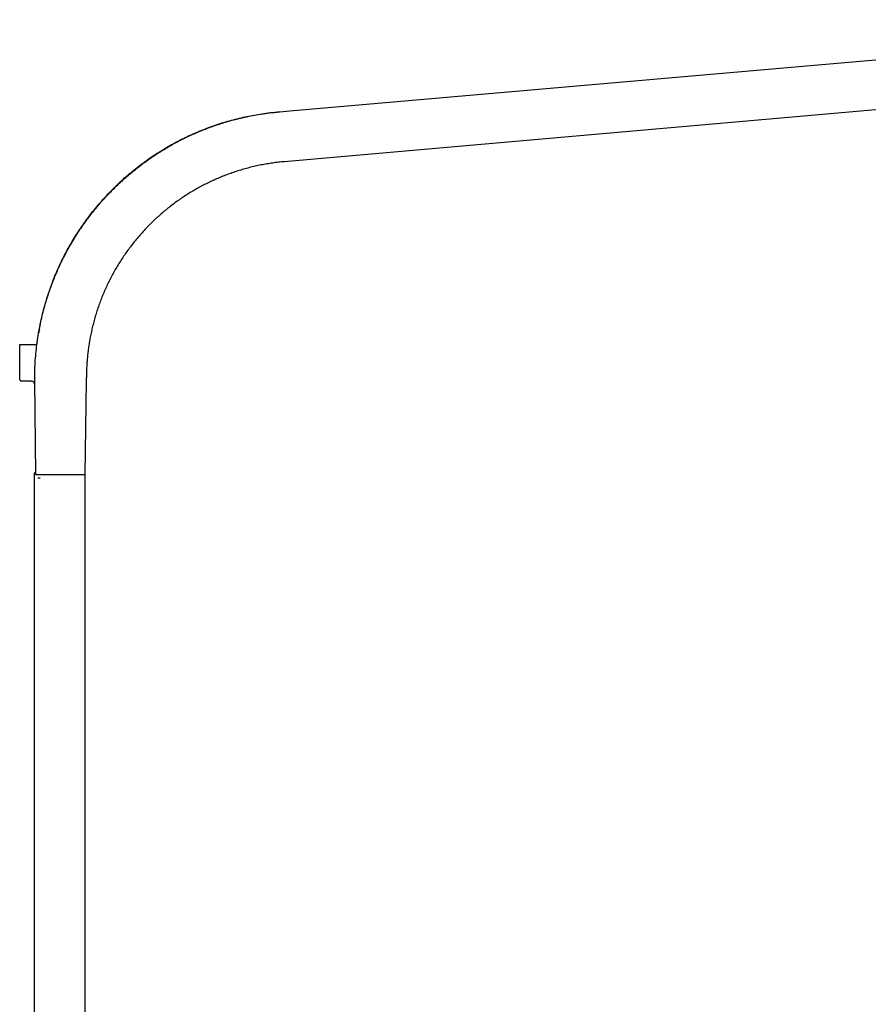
# Model space of a CAD drawing. Header units: millimetres. Extents: x 8 to 1894, y 12 to 2723.
# Tile 149 of 152: x 1385 to 1639, y 2425 to 2720. Entities that reach past the tile are written whole.
import ezdxf

# ---------------------------------------------------------------- set-up
doc = ezdxf.new("R2010")
doc.units = ezdxf.units.MM

msp = doc.modelspace()

# ---------------------------------------------------------------- linework, layer by layer
at = {"color": 7, "linetype": 'Continuous', "lineweight": 30}
for p, q in [((1465.78, 2693.06), (1778.28, 2720.4)), ((1755.14, 2703.32), (1464.1, 2677.85)), ((1459.4, 2692.5), (1459.91, 2692.54)), ((1459.91, 2692.54), (1462.47, 2692.77)), ((1461.94, 2692.72), (1462.16, 2692.75)), ((1462.16, 2692.75), (1462.49, 2692.78)), ((1462.49, 2692.77), (1462.77, 2692.79)), ((1462.79, 2692.79), (1465.78, 2693.06)), ((1384.76, 2612.6), (1384.76, 2623.1)), ((1384.76, 2623.1), (1385.26, 2623.1)), ((1385.26, 2623.1), (1388.92, 2623.1)), ((1389.93, 2623.1), (1389.97, 2623.34)), ((1388.28, 2612.1), (1385.26, 2612.1)), ((1388.28, 2612.1), (1388.32, 2612.1)), ((1388.28, 2612.1), (1388.28, 2612.1)), ((1388.28, 2612.1), (1388.45, 2612.08)), ((1389.26, 2612.1), (1389.26, 2613.1)), ((1389.61, 2584.1), (1389.26, 2612.1)), ((1404.42, 2584.1), (1404.76, 2612.1)), ((1404.76, 2612.1), (1404.76, 2613.1)), ((1389.25, 2116.26), (1389.25, 2584.5)), ((1389.55, 2584.8), (1389.59, 2584.8)), ((1390.23, 2583.1), (1390.86, 2583.1)), ((1391.2, 2584.1), (1401.51, 2584.1)), ((1404.25, 2584.1), (1404.25, 2116.26))]:
    msp.add_line(p, q, dxfattribs=at)
at = {"color": 7, "linetype": 'Continuous', "lineweight": 30, "flags": 128}
msp.add_lwpolyline([(1389.55, 2584.8), (1389.55, 2584.8)], dxfattribs=at)
at = {"color": 7, "linetype": 'Continuous', "lineweight": 30}
for centre, radius, start, end in [((1459.41, 2692.35), 0.15, 95, 146.7015), ((1385.26, 2612.6), 0.5, 180, 270), ((1388.28, 2611.1), 1, 0.7, 90), ((1389.55, 2584.5), 0.3, 90, 180)]:
    msp.add_arc(centre, radius, start, end, dxfattribs=at)
for points, knots in [([(1390.74, 2628.11), (1390.9, 2628.91), (1391.22, 2630.49), (1391.78, 2632.85), (1392.41, 2635.18), (1393.1, 2637.49), (1393.87, 2639.77), (1394.69, 2641.99), (1395.56, 2644.14), (1396.47, 2646.22), (1397.44, 2648.28), (1398.48, 2650.32), (1399.59, 2652.36), (1400.78, 2654.42), (1402.06, 2656.47), (1403.41, 2658.49), (1404.82, 2660.47), (1406.3, 2662.42), (1407.81, 2664.28), (1409.34, 2666.07), (1410.88, 2667.77), (1412.46, 2669.42), (1414.09, 2671.02), (1415.8, 2672.6), (1417.59, 2674.17), (1419.46, 2675.71), (1421.37, 2677.18), (1423.32, 2678.6), (1425.32, 2679.95), (1427.31, 2681.22), (1429.3, 2682.41), (1431.29, 2683.51), (1433.31, 2684.56), (1435.37, 2685.56), (1437.5, 2686.52), (1439.71, 2687.43), (1441.97, 2688.3), (1444.26, 2689.09), (1446.56, 2689.81), (1448.89, 2690.45), (1451.18, 2691.02), (1453.45, 2691.51), (1455.69, 2691.92), (1457.94, 2692.27), (1460.21, 2692.56), (1461.73, 2692.7), (1462.49, 2692.77)], [0, 0, 0, 0, 0.023445, 0.046796, 0.070076, 0.093305, 0.116505, 0.139698, 0.161578, 0.183488, 0.205447, 0.227472, 0.24958, 0.272837, 0.296138, 0.319507, 0.342965, 0.366534, 0.390183, 0.412386, 0.434496, 0.456531, 0.47851, 0.50045, 0.523904, 0.547264, 0.570553, 0.593791, 0.617001, 0.640203, 0.662093, 0.684014, 0.705984, 0.728021, 0.750143, 0.773617, 0.796997, 0.820303, 0.843558, 0.866784, 0.890001, 0.911904, 0.933837, 0.955819, 0.977867, 1, 1, 1, 1]), ([(1390.94, 2629.1), (1391.2, 2630.26), (1391.71, 2632.6), (1392.69, 2636.08), (1393.83, 2639.56), (1395.13, 2643), (1396.61, 2646.41), (1398.25, 2649.78), (1400.06, 2653.08), (1402.04, 2656.31), (1404.17, 2659.46), (1406.45, 2662.51), (1408.88, 2665.45), (1411.46, 2668.27), (1414.16, 2670.97), (1416.98, 2673.53), (1419.91, 2675.95), (1422.94, 2678.22), (1426.05, 2680.33), (1429.25, 2682.29), (1432.5, 2684.08), (1435.81, 2685.7), (1439.16, 2687.15), (1442.54, 2688.44), (1445.93, 2689.57), (1449.33, 2690.53), (1452.72, 2691.33), (1456.1, 2691.98), (1459.45, 2692.48), (1461.68, 2692.69), (1462.79, 2692.79)], [0, 0, 0, 0, 0.034726, 0.069844, 0.105326, 0.141138, 0.177247, 0.213615, 0.250206, 0.286981, 0.323901, 0.360924, 0.398009, 0.435115, 0.4722, 0.509222, 0.546139, 0.582911, 0.619496, 0.655858, 0.691959, 0.727763, 0.763239, 0.798355, 0.833083, 0.867394, 0.901263, 0.934667, 0.967585, 1, 1, 1, 1]), ([(1464.1, 2677.85), (1463.52, 2677.8), (1462.36, 2677.69), (1460.63, 2677.46), (1458.88, 2677.19), (1457.12, 2676.87), (1455.36, 2676.49), (1453.62, 2676.07), (1451.88, 2675.6), (1450.14, 2675.07), (1448.46, 2674.52), (1446.86, 2673.94), (1445.32, 2673.33), (1443.78, 2672.69), (1442.26, 2672), (1440.74, 2671.27), (1439.24, 2670.49), (1437.75, 2669.68), (1436.28, 2668.82), (1434.82, 2667.92), (1433.39, 2666.98), (1431.97, 2665.99), (1430.58, 2664.97), (1429.21, 2663.91), (1427.87, 2662.81), (1426.56, 2661.67), (1425.25, 2660.48), (1423.96, 2659.23), (1422.68, 2657.93), (1421.44, 2656.58), (1420.24, 2655.21), (1419.08, 2653.8), (1417.97, 2652.39), (1416.92, 2650.96), (1415.93, 2649.54), (1414.98, 2648.09), (1414.07, 2646.62), (1413.2, 2645.13), (1412.37, 2643.63), (1411.59, 2642.1), (1410.83, 2640.54), (1410.11, 2638.94), (1409.43, 2637.31), (1408.8, 2635.66), (1408.21, 2634.01), (1407.67, 2632.35), (1407.18, 2630.69), (1406.74, 2629.02), (1406.34, 2627.36), (1405.99, 2625.69), (1405.68, 2624.03), (1405.42, 2622.38), (1405.21, 2620.76), (1405.04, 2619.18), (1404.92, 2617.65), (1404.83, 2616.12), (1404.77, 2614.61), (1404.77, 2613.6), (1404.76, 2613.1)], [0, 0, 0, 0, 0.0180062, 0.036194, 0.0545592, 0.0730977, 0.0918047, 0.110337, 0.129022, 0.1478543, 0.1668284, 0.1838845, 0.2010443, 0.2183031, 0.2356562, 0.2530984, 0.2706246, 0.2882295, 0.3059075, 0.3236529, 0.34146, 0.3593228, 0.3772354, 0.3951915, 0.413185, 0.4312095, 0.4492586, 0.4681865, 0.4871271, 0.5060727, 0.5250159, 0.5439492, 0.5628652, 0.5808985, 0.5989029, 0.6168719, 0.6347995, 0.6526793, 0.6705054, 0.6882717, 0.7059725, 0.7244395, 0.742822, 0.7611136, 0.7793084, 0.7974005, 0.8153844, 0.8332547, 0.8510063, 0.8686342, 0.8861338, 0.9035006, 0.9207304, 0.9368467, 0.9528346, 0.9686913, 0.9844139, 1, 1, 1, 1]), ([(1389.26, 2613.1), (1389.28, 2613.97), (1389.3, 2615.72), (1389.44, 2618.36), (1389.67, 2621.02), (1390, 2623.7), (1390.41, 2626.4), (1390.76, 2628.2), (1390.94, 2629.1)], [0, 0, 0, 0, 0.161968, 0.325893, 0.491722, 0.659393, 0.828843, 1, 1, 1, 1]), ([(1390.66, 2627.69), (1390.63, 2627.49), (1390.56, 2627.12), (1390.5, 2626.75), (1390.47, 2626.59)], [0, 0, 0, 0, 0.55743, 1, 1, 1, 1]), ([(1388.92, 2623.1), (1388.99, 2623.1), (1389.12, 2623.1), (1389.31, 2623.1), (1389.48, 2623.1), (1389.64, 2623.1), (1389.76, 2623.1), (1389.86, 2623.1), (1389.92, 2623.1), (1389.93, 2623.1), (1389.93, 2623.1)], [0, 0, 0, 0, 0.124932, 0.249732, 0.374785, 0.499535, 0.624523, 0.749387, 0.874761, 1, 1, 1, 1]), ([(1389.61, 2584.1), (1389.61, 2584.1), (1389.62, 2584.1), (1389.67, 2584.1), (1389.76, 2584.1), (1389.89, 2584.1), (1390.05, 2584.1), (1390.24, 2584.1), (1390.44, 2584.1), (1390.64, 2584.1), (1390.84, 2584.1), (1391.03, 2584.1), (1391.14, 2584.1), (1391.2, 2584.1)], [0, 0, 0, 0, 0.082533, 0.17221, 0.266726, 0.364214, 0.46381, 0.564803, 0.658217, 0.749696, 0.838302, 0.922386, 1, 1, 1, 1]), ([(1401.51, 2584.1), (1401.64, 2584.1), (1401.9, 2584.1), (1402.27, 2584.1), (1402.63, 2584.1), (1402.97, 2584.1), (1403.29, 2584.1), (1403.57, 2584.1), (1403.81, 2584.1), (1404, 2584.1), (1404.15, 2584.1), (1404.27, 2584.1), (1404.36, 2584.1), (1404.41, 2584.1), (1404.42, 2584.1), (1404.42, 2584.1)], [0, 0, 0, 0, 0.0763935, 0.1547224, 0.2345612, 0.3155029, 0.3971958, 0.4793819, 0.5617356, 0.6368942, 0.7115605, 0.7855048, 0.8584405, 0.9300482, 1, 1, 1, 1])]:
    msp.add_open_spline(points, degree=3, knots=knots, dxfattribs=at)

doc.saveas('drawing.dxf')
